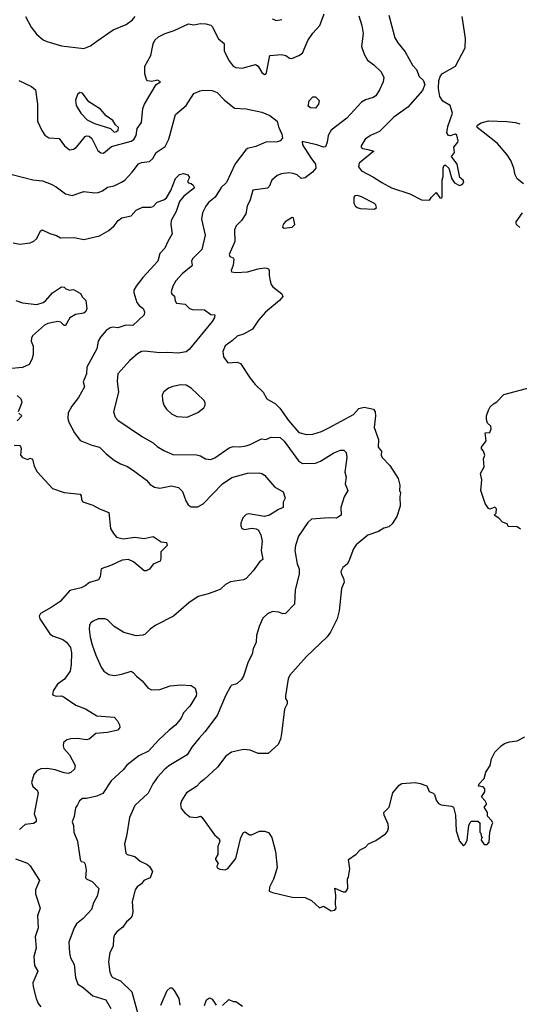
# Model space of a CAD drawing. Extents: x 1966327 to 2147849, y 395140 to 552178.
# Tile 106 of 256: x 1993354 to 1997171, y 487670 to 495189. Entities that reach past the tile are written whole.
import ezdxf

# ---------------------------------------------------------------- set-up
doc = ezdxf.new("R2010")
doc.units = 0

msp = doc.modelspace()

# ---------------------------------------------------------------- linework, layer by layer
at = {"layer": '0CON20XD'}
for points in [[(1993346.7, 494725), (1993445, 494678), (1993476.2, 494655), (1993490, 494545), (1993490, 494415), (1993523, 494343), (1993547.3, 494307.3), (1993577.7, 494287.7), (1993655, 494281.2), (1993695.6, 494225.6), (1993735, 494196), (1993765, 494201.9), (1993785, 494212.9), (1993815, 494247.5), (1993855, 494297.5), (1993865, 494302.9), (1993885, 494300.6), (1993905, 494281.2), (1993951.7, 494191.7), (1993975, 494173.6), (1993995, 494170.5), (1994055, 494221.8), (1994205, 494261.9), (1994226.6, 494273.4), (1994243, 494305), (1994250.6, 494359.4), (1994285.6, 494405), (1994295, 494510), (1994306.9, 494545), (1994396.7, 494693.3), (1994430, 494715), (1994406.7, 494726.7), (1994365, 494716.7), (1994331.7, 494721.7), (1994322.3, 494732.3), (1994310, 494775), (1994310.8, 494835), (1994355.6, 494915), (1994374.4, 495005), (1994387.4, 495032.6), (1994415, 495057.5), (1994466.7, 495085), (1994535, 495108), (1994645, 495156.7), (1994685, 495151.2), (1994735, 495160), (1994776.7, 495156.7), (1994815, 495147.5), (1994825, 495137.5), (1994872, 495042), (1994916.7, 495006.7), (1994916.7, 494955), (1994923.1, 494935), (1994955.5, 494875.5), (1994985.7, 494835.7), (1995006.1, 494823.9), (1995055, 494819.2), (1995155, 494846.9), (1995175, 494833.3), (1995205, 494785.8), (1995225, 494770), (1995235, 494773.8), (1995240.8, 494785), (1995265, 494916), (1995353.6, 494923.6), (1995386.4, 494916.4), (1995416.4, 494896.4), (1995433.6, 494893.6), (1995486.7, 494915), (1995516, 494935), (1995555, 495030), (1995595, 495086.7), (1995648, 495145), (1995680, 495235)], [(1993398.8, 495215), (1993442.4, 495132.4), (1993485, 495076.2), (1993535, 495036.2), (1993562.7, 495022.7), (1993675, 494990), (1993845, 494970), (1993895, 494989.2), (1993945, 495026), (1994067.9, 495112.1), (1994167, 495153), (1994215, 495188.8), (1994236.6, 495213.4)], [(1995945, 495218.8), (1995968.1, 495145), (1995978.9, 495085), (1995966.9, 494985), (1995985.5, 494925.5), (1996010.9, 494880.9), (1996060.8, 494845), (1996114.2, 494795), (1996135, 494750), (1996131.2, 494715), (1996104.3, 494655), (1996075, 494608), (1996055.6, 494594.4), (1995995, 494577.1), (1995965, 494559.2), (1995853.6, 494436.4), (1995735, 494345.8), (1995710.6, 494305), (1995704.4, 494255), (1995691.3, 494218.7), (1995674.3, 494215.7), (1995625, 494233.1), (1995512, 494258), (1995515, 494232.5), (1995578.4, 494135), (1995615.3, 494085), (1995617.8, 494055), (1995591.8, 494025), (1995535, 493982.5), (1995505, 493975.6), (1995474.3, 494005), (1995444.8, 494014.8), (1995411.3, 494018.7), (1995355, 494013.5), (1995321.5, 493998.5), (1995281.4, 493965), (1995259.4, 493915), (1995247.8, 493902.2), (1995135, 493886.7), (1995114.7, 493815), (1995092.8, 493765), (1995082.2, 493707.8), (1995048.6, 493655), (1995007.1, 493615), (1994994.4, 493585), (1994997.1, 493495), (1994954, 493395), (1994960.8, 493380.8), (1994985, 493371.2), (1994990.8, 493360.8), (1994985.4, 493315), (1994970.6, 493275), (1994973, 493263), (1995005, 493259.2), (1995095, 493264.3), (1995175.9, 493285.9), (1995225, 493294), (1995241.2, 493291.2), (1995255.7, 493285.7), (1995260, 493275), (1995259.2, 493235), (1995267.1, 493195), (1995275, 493166.7), (1995288.7, 493148.7), (1995356.7, 493095), (1995363.8, 493075), (1995338.6, 493045), (1995233, 492957), (1995180, 492895), (1995133.8, 492825), (1995065, 492786.7), (1995015, 492773.3), (1994981.4, 492738.6), (1994925, 492698.8), (1994906, 492655), (1994911.2, 492615), (1994945, 492568.8), (1995015, 492573.3), (1995040, 492565), (1995115, 492451.2), (1995153.4, 492403.4), (1995213.9, 492343.9), (1995243.3, 492295), (1995307.5, 492255), (1995341.7, 492221.7), (1995407.7, 492127.7), (1995486.8, 492036.8), (1995545, 492020.6), (1995594.3, 492024.3), (1995658.8, 492045), (1995715, 492073.3), (1995903.3, 492175), (1995945, 492220), (1995985, 492230), (1996057.5, 492215), (1996070, 492195), (1996073.6, 492163.6), (1996062.5, 492075), (1996094.3, 491984.3), (1996093.3, 491925), (1996117.5, 491895), (1996117.1, 491865), (1996124, 491845), (1996181.2, 491785), (1996245.6, 491685.6), (1996258, 491635), (1996256, 491595), (1996263.8, 491575), (1996258.8, 491545), (1996260.8, 491475), (1996235.8, 491395), (1996199.8, 491340.2), (1996175, 491315.8), (1996135, 491305.6), (1996095, 491281.9), (1996015, 491254.2), (1995925, 491180), (1995905, 491147.5), (1995870, 491055), (1995855, 491032.5), (1995822.5, 491005), (1995807.5, 490975), (1995813, 490953), (1995827.5, 490925), (1995832.5, 490895), (1995813.9, 490846.1), (1995794, 490675), (1995778.8, 490615), (1995728.3, 490511.7), (1995704.2, 490475.8), (1995545, 490326.2), (1995417.5, 490185), (1995405, 490156.7), (1995384.6, 490025), (1995386.2, 490006.2), (1995397.1, 489985), (1995397.1, 489965), (1995378.1, 489925), (1995353.8, 489735), (1995346.2, 489695), (1995330, 489655), (1995253.3, 489586.7), (1995175, 489586), (1995115, 489610.8), (1995065, 489615.7), (1994973.4, 489596.6), (1994930, 489565)], [(1996175, 495223.3), (1996220.3, 495050.3), (1996242.5, 495012.5), (1996300, 494945), (1996355, 494842.5), (1996385, 494808.8), (1996405, 494756), (1996437.3, 494727.3), (1996448.2, 494695), (1996431.1, 494648.9), (1996318.8, 494521.2), (1996213.5, 494445), (1996102.5, 494335), (1996035, 494304), (1995994, 494276), (1995962, 494225), (1995963.3, 494215), (1995975.9, 494205.9), (1996015, 494197.1), (1996060, 494185), (1995948.9, 494095), (1995942.5, 494065), (1995965, 494035.5), (1996057.7, 493987.7), (1996120.6, 493945), (1996195, 493905.4), (1996335, 493858.8), (1996425, 493812.5), (1996485, 493810), (1996500, 493835), (1996535, 493870), (1996565, 493830), (1996575, 493827.5), (1996582.5, 493835), (1996581.2, 493965), (1996588.8, 493991.2), (1996589.2, 494055), (1996595, 494072.5), (1996605, 494080), (1996632.5, 494055), (1996656.7, 493975), (1996675, 493942.5), (1996715, 493923.3), (1996735, 493930), (1996746.7, 493945), (1996742.5, 493965), (1996717.5, 493985), (1996696.7, 494085), (1996653.6, 494143.6), (1996676.7, 494175), (1996672, 494215), (1996702.5, 494255), (1996704.2, 494265), (1996695, 494306.7), (1996685, 494314), (1996672, 494312), (1996645, 494302.9), (1996630, 494305), (1996617.5, 494325), (1996623.9, 494375), (1996660, 494475), (1996643.5, 494535), (1996586.9, 494566.9), (1996563.6, 494603.6), (1996552.6, 494665), (1996556.2, 494725), (1996569.6, 494760.4), (1996585, 494779.2), (1996685, 494835.7), (1996757.5, 494975), (1996760, 495045), (1996735, 495212.5)], [(1995283.3, 495195), (1995315.6, 495184.4), (1995358.3, 495191.7)], [(1993296.8, 494006.8), (1993455.5, 493965.5), (1993529.1, 493959.1), (1993595, 493934.2), (1993633.2, 493913.2), (1993705, 493860), (1993755, 493847.5), (1993845, 493878), (1993927.3, 493867.3), (1993955, 493870.8), (1993986.4, 493883.6), (1994025, 493910), (1994075, 493921.4), (1994132.4, 493947.6), (1994158, 493965), (1994214.2, 494025.8), (1994260.9, 494089.1), (1994285, 494100), (1994345, 494107.1), (1994370.6, 494129.4), (1994395.8, 494175), (1994465, 494220), (1994493.2, 494276.8), (1994545.6, 494464.4), (1994627, 494533), (1994685.5, 494624.5), (1994732.7, 494647.3), (1994755, 494650.8), (1994825, 494648.6), (1994864, 494634), (1994917.6, 494577.6), (1994995, 494514.4), (1995085, 494508.1), (1995205, 494482.5), (1995265, 494458.1), (1995322.6, 494415), (1995331.1, 494371.1), (1995356.7, 494315), (1995361.4, 494285), (1995344.3, 494265), (1995325, 494256.2), (1995235, 494253.8), (1995158, 494222), (1995095, 494205.6), (1995080.8, 494195), (1995001.7, 494088.3), (1994935, 493945.8), (1994892.9, 493907.1), (1994848.6, 493835), (1994797.8, 493792.2), (1994775.4, 493764.6), (1994751.9, 493715), (1994743.1, 493665), (1994770.6, 493545), (1994745.6, 493435), (1994675, 493363.8), (1994667.5, 493345), (1994671.1, 493315), (1994663.3, 493305), (1994595, 493248.7), (1994547.8, 493195), (1994524.3, 493155), (1994511.2, 493111.2), (1994515.8, 493095.8), (1994538.1, 493078.1), (1994541.4, 493041.4), (1994552.5, 493025), (1994617.3, 493017.3), (1994652, 492985), (1994675, 492975.6), (1994765, 492972.5), (1994815, 492938), (1994846, 492936), (1994842, 492915), (1994824.4, 492885), (1994648.4, 492671.6), (1994625, 492653.3), (1994565, 492643.6), (1994485, 492648.9), (1994424.4, 492645.6), (1994308.5, 492658.5), (1994286.2, 492655), (1994255, 492636.9), (1994195, 492586.3), (1994103.3, 492485), (1994098.3, 492428.3), (1994110, 492345), (1994072, 492195), (1994083.8, 492155), (1994105, 492131.2), (1994293.7, 492003.7), (1994375, 491957.1), (1994405, 491929.2), (1994455, 491899.2), (1994525, 491868.6), (1994705.7, 491865.7), (1994735, 491858), (1994775, 491836), (1994815, 491832), (1994845, 491844.2), (1994955, 491919.5), (1994985, 491929.1), (1995035, 491927.5), (1995084.5, 491935.5), (1995116.2, 491945), (1995175, 491977.1), (1995201.8, 491988.2), (1995235, 491983.8), (1995275, 492002.6), (1995345, 491998.7), (1995375, 491971.1), (1995485, 491821.8), (1995515, 491800.4), (1995615, 491801.6), (1995652.3, 491817.7), (1995755, 491882.1), (1995805, 491903.1), (1995831.1, 491901.1), (1995849.2, 491885), (1995854.3, 491845), (1995837.5, 491735), (1995848.9, 491695), (1995840.8, 491645), (1995862, 491595), (1995834.4, 491545), (1995808.6, 491465), (1995810, 491405), (1995775, 491383.1), (1995715, 491386.4), (1995583.3, 491375), (1995555, 491348.8), (1995484.3, 491245.7)], [(1994075, 494331.4), (1994095, 494334.4), (1994106.9, 494345), (1994109.4, 494365), (1994085.5, 494385.5), (1994065, 494420), (1994015, 494454.2), (1993972.9, 494505), (1993883.2, 494563.2), (1993835, 494628.8), (1993815, 494633.8), (1993795, 494618.8), (1993780.6, 494575), (1993785.6, 494535), (1993821.4, 494475), (1993870, 494425), (1993925, 494395.4), (1994048.1, 494358.1), (1994075, 494331.4)], [(1995615, 494513.3), (1995575, 494517.5), (1995558.3, 494528.3), (1995565, 494570), (1995595, 494600), (1995615, 494600), (1995641.7, 494571.7), (1995636.7, 494545), (1995615, 494513.3)], [(1997202.7, 493935), (1997155.7, 493975), (1997138.6, 494005), (1997130, 494055), (1997105.6, 494115), (1997077.9, 494157.9), (1997004.3, 494245), (1996895, 494330.8), (1996850, 494365), (1996845.8, 494375), (1996850.8, 494385), (1996878.8, 494401.2), (1996935, 494417.1), (1997075, 494412.1), (1997143.3, 494403.3), (1997175.2, 494395.2)], [(1993305, 493485.8), (1993355, 493474.3), (1993435.5, 493484.5), (1993462.1, 493497.9), (1993485, 493518.8), (1993513, 493577), (1993525, 493583.8), (1993585, 493556), (1993635, 493541.2), (1993665, 493524), (1993770, 493525), (1993845, 493510), (1993965, 493538.6), (1994035, 493580.8), (1994075, 493614.2), (1994106, 493655), (1994135, 493675.6), (1994205, 493691.4), (1994245, 493733.8), (1994292.4, 493757.6), (1994355, 493756.5), (1994375, 493763.3), (1994404, 493795), (1994455, 493813.6), (1994475, 493830), (1994510, 493885), (1994545, 493976.2), (1994575, 494007.1), (1994605, 494015.8), (1994640, 494005), (1994652.5, 493985), (1994637.5, 493955), (1994645, 493942.5), (1994665, 493937.5), (1994680, 493925), (1994690, 493905), (1994608.9, 493841.1), (1994575, 493801.2), (1994549.2, 493725), (1994512, 493655), (1994510, 493625), (1994520, 493555), (1994486.1, 493496.1), (1994464.3, 493445), (1994425.7, 493404.3), (1994408.6, 493345), (1994295, 493220), (1994243.1, 493155), (1994226.9, 493125), (1994227.1, 493105), (1994250.5, 493030.5), (1994266.1, 493006.1), (1994298, 492985), (1994308, 492958), (1994306.4, 492935), (1994217.5, 492855), (1994165, 492856.9), (1994105, 492836.9), (1994065, 492842), (1994045, 492835.7), (1994015, 492815.8), (1993970.8, 492765), (1993954.2, 492735), (1993942.9, 492675), (1993867.1, 492535), (1993863.8, 492485), (1993838.8, 492425), (1993848.8, 492385), (1993804.5, 492305), (1993753, 492237), (1993726, 492186), (1993721.9, 492145), (1993730, 492115), (1993772.5, 492035), (1993816.6, 491976.6), (1993905, 491940.6), (1993965, 491925.5), (1994014.6, 491874.6), (1994076.4, 491826.4), (1994125, 491798.1), (1994177.4, 491777.4), (1994235, 491739.2), (1994322.4, 491672.4), (1994350.7, 491640.7), (1994385, 491618.6), (1994425, 491611.9), (1994515, 491630), (1994567.6, 491617.6), (1994597.4, 491587.4), (1994624.5, 491514.5), (1994642, 491485), (1994665, 491469.2), (1994715, 491470), (1994755, 491492.2), (1994904.4, 491645), (1994975, 491692.2), (1995095, 491726.7), (1995185, 491729.2), (1995205, 491724.3), (1995225, 491710.6), (1995300.8, 491620.8), (1995366.7, 491585), (1995382.5, 491535), (1995366.7, 491505), (1995366.9, 491463.1), (1995330.7, 491449.3), (1995263.6, 491406.4), (1995225, 491395.6), (1995105, 491415.7), (1995085, 491410), (1995058, 491385), (1995044.1, 491344.1), (1995044.1, 491324.1), (1995052.5, 491305), (1995075, 491296.2), (1995125, 491307.1), (1995162.1, 491302.1), (1995175, 491293.8), (1995197.5, 491255), (1995207.1, 491207.1), (1995198.9, 491135), (1995212.9, 491067.1), (1995188.8, 491051.2), (1995139.3, 490980.7), (1995085, 490922.5), (1995065, 490913.1), (1994965, 490897.5), (1994926.2, 490875), (1994888.9, 490841.1), (1994865, 490831.1), (1994795, 490804.4), (1994718.8, 490785), (1994645.8, 490735), (1994528.8, 490635), (1994395, 490565.7), (1994351.2, 490535), (1994312.3, 490497.7), (1994295, 490490), (1994245, 490484), (1994150.9, 490510.9), (1994076.2, 490555), (1994025.6, 490605.6), (1994005, 490614), (1993955, 490613.3), (1993915, 490596.7), (1993897.3, 490582.7), (1993888, 490565), (1993885.8, 490535), (1993892.7, 490475), (1993908.8, 490415), (1993935, 490336), (1993975.8, 490245.8), (1993996.2, 490215), (1994035, 490190), (1994075, 490182.5), (1994135, 490192.2), (1994205, 490213.3), (1994222.5, 490205), (1994246.1, 490176.1), (1994289.5, 490139.5), (1994336.7, 490085), (1994361.2, 490071.2), (1994425.5, 490074.5), (1994505, 490102.7), (1994585, 490109.5), (1994665, 490104), (1994696.2, 490085), (1994705.7, 490045.7), (1994702.5, 490025), (1994655, 489946), (1994605.7, 489895), (1994587.8, 489855), (1994545, 489802.9), (1994496, 489765), (1994415, 489688.1), (1994337.4, 489602.6), (1994265, 489568.6), (1994172.4, 489497.6), (1994145, 489462), (1994053.6, 489376.4), (1993989.7, 489280.3), (1993945, 489259.2), (1993865, 489242.5), (1993835, 489242.5), (1993812, 489225), (1993795.6, 489194.4), (1993779.5, 489170.5), (1993771.4, 489105), (1993756.2, 489065), (1993765.8, 489035.8), (1993768.8, 488985), (1993796.2, 488915), (1993817.5, 488775), (1993825, 488760), (1993846.4, 488756.4), (1993855, 488740), (1993861.2, 488695), (1993856.7, 488635), (1993867.5, 488625), (1993908.8, 488608.8), (1993960, 488555), (1993945.7, 488495), (1993918, 488445), (1993902.2, 488395), (1993840, 488325), (1993789.4, 488285), (1993770.8, 488255), (1993730.8, 488145), (1993734.2, 488064.2), (1993742.5, 488025), (1993771.4, 487975), (1993780, 487875), (1993798, 487825), (1993839.1, 487799.1), (1993912.2, 487735), (1994012.5, 487705), (1994050.5, 487639.5)], [(1996065, 493742.5), (1996080, 493755), (1996076.2, 493775), (1996066.2, 493785), (1995965, 493837.1), (1995935, 493847.1), (1995913.8, 493845), (1995908, 493835), (1995907, 493787), (1995917, 493767), (1995932.5, 493755), (1995955, 493746.7), (1996065, 493742.5)], [(1997175, 493603.3), (1997150, 493625), (1997147.5, 493635), (1997147.5, 493645), (1997195.8, 493715)], [(1995375, 493596.7), (1995435, 493604), (1995456.7, 493625), (1995446.7, 493675), (1995435, 493680), (1995381.9, 493645), (1995367.5, 493625), (1995363.3, 493605), (1995375, 493596.7)], [(1993325, 493044.4), (1993375, 493027.8), (1993485, 493015.6), (1993535, 493030.6), (1993555.4, 493044.6), (1993605, 493103.8), (1993675, 493148.8), (1993695, 493147.5), (1993707.5, 493135), (1993735, 493123.8), (1993765, 493130), (1993819.3, 493099.3), (1993835, 493070), (1993860, 493045), (1993867.5, 492985), (1993859.3, 492960.7), (1993845, 492947.5), (1993781.9, 492938.1), (1993737.5, 492912.5), (1993705, 492853.8), (1993695, 492854), (1993668.3, 492878.3), (1993645, 492885.8), (1993570.3, 492869.7), (1993543.4, 492856.6), (1993452.5, 492775), (1993443.6, 492756.4), (1993443.3, 492735), (1993456.7, 492695), (1993456.4, 492633.6), (1993447.5, 492595), (1993427.5, 492555), (1993375.9, 492534.1), (1993266.4, 492523.6)], [(1994635, 492154.2), (1994715, 492188.8), (1994760, 492225), (1994772.5, 492245), (1994772.5, 492265), (1994760, 492285), (1994665, 492376.2), (1994625, 492398), (1994585, 492402), (1994525, 492388), (1994492.5, 492375), (1994455, 492346.7), (1994444, 492325), (1994446, 492285), (1994456, 492245), (1994476.2, 492215), (1994515, 492180), (1994555, 492159.2), (1994635, 492154.2)], [(1997179.3, 491299.3), (1997155, 491316.7), (1997085, 491320), (1997079.3, 491339.3), (1997042.7, 491352.7), (1997015, 491382.5), (1996980, 491405), (1996995, 491420), (1996997.5, 491455), (1996985, 491466.2), (1996945, 491452.5), (1996935, 491457.5), (1996910.8, 491495), (1996878, 491595), (1996885.6, 491675), (1996873.8, 491725), (1996904, 491775), (1996896.7, 491835), (1996908.8, 491865), (1996897.5, 491895), (1996883, 491913), (1996882.5, 491925), (1996917, 491973), (1996910, 492035), (1996945, 492037.5), (1996956.2, 492065), (1996952.5, 492085), (1996929.3, 492109.3), (1996920, 492135), (1996920, 492165), (1996935, 492207.5), (1996948.3, 492231.7), (1996973.6, 492256.4), (1996999.3, 492270.7), (1997052.3, 492327.7), (1997265, 492383.8)], [(1993335, 492318.8), (1993362.5, 492295), (1993369.3, 492279.3), (1993370, 492265), (1993343.8, 492195)], [(1993346.7, 492185), (1993370, 492165), (1993336, 492125)], [(1993311.2, 491941.2), (1993355, 491936.7), (1993360.7, 491930.7), (1993366.2, 491915), (1993361.2, 491865), (1993375, 491846.7), (1993415, 491831.2), (1993435, 491840), (1993453, 491833), (1993465, 491780), (1993487.7, 491737.7), (1993605, 491608.8), (1993695, 491579.2), (1993815.4, 491565.4), (1993823.4, 491553.4), (1993826.4, 491525), (1993837.9, 491507.9), (1993912.3, 491482.3), (1993963.1, 491453.1), (1994036.2, 491425), (1994049.2, 491305), (1994070, 491265), (1994095, 491238.8), (1994145, 491224), (1994235, 491237.5), (1994305, 491228), (1994375, 491243.3), (1994435, 491203.3), (1994475, 491197.5), (1994480, 491175), (1994432.5, 491125), (1994432.5, 491075), (1994426.7, 491055), (1994375, 491032.5), (1994345, 490992.5), (1994320, 490980), (1994305, 490981.2), (1994225, 491050), (1994185, 491066.7), (1994136.8, 491063.2), (1994055, 491022.9), (1993977.5, 490995), (1993968.8, 490935), (1993957.3, 490912.7), (1993887.3, 490892.7), (1993855, 490866), (1993825, 490850.8), (1993738.6, 490831.4), (1993662.6, 490747.4), (1993595, 490700.6), (1993513.3, 490655), (1993504, 490635), (1993509.2, 490615), (1993585, 490498.6), (1993605, 490484.4), (1993685, 490456.9), (1993711.4, 490435), (1993743.1, 490395), (1993750, 490355), (1993748, 490265), (1993739.6, 490215), (1993695.7, 490154.2), (1993644.4, 490115), (1993610, 490065), (1993603.8, 490033.8), (1993634.2, 490024.2), (1993675, 490025.6), (1993695, 490016.9), (1993783.1, 489955), (1993856.6, 489926.6), (1993945, 489874.2), (1994075, 489863.8), (1994102, 489835), (1994116.4, 489803.6), (1994118.8, 489785), (1994105, 489763.3), (1994025, 489745.7), (1993935, 489737.5), (1993885, 489696), (1993865, 489690), (1993795, 489701.1), (1993745, 489698.6), (1993715, 489690), (1993689.5, 489670.5), (1993685.6, 489645), (1993691.5, 489625), (1993735.7, 489575), (1993777.5, 489495), (1993774.2, 489465), (1993745, 489439.4), (1993725, 489433.5), (1993693, 489437), (1993625, 489460.9), (1993565, 489470.6), (1993515, 489469.4), (1993485, 489454.2), (1993463.5, 489425), (1993445.7, 489365), (1993455, 489333.3), (1993486.7, 489305), (1993495.9, 489285.9), (1993465.7, 489125), (1993479.4, 489085), (1993480, 489065), (1993460, 489050), (1993395, 489043.1), (1993351.8, 489005)], [(1995484.3, 491245.7), (1995462, 491175), (1995457.5, 491135), (1995474.3, 491035), (1995489.2, 490995), (1995489.2, 490955), (1995458.1, 490835), (1995454, 490725), (1995385, 490656), (1995365, 490652), (1995333.9, 490666.1), (1995285, 490670), (1995247, 490653), (1995211.7, 490618.3), (1995183.8, 490555), (1995163.6, 490486.4), (1995160, 490435), (1995137.5, 490385), (1995130, 490345), (1995098.8, 490285), (1995063.8, 490175), (1995048.3, 490151.7), (1995012.3, 490117.7), (1994975, 490107.5), (1994965, 490097.5), (1994925.8, 490025), (1994863.7, 489876.3), (1994769.4, 489750.6), (1994725, 489702), (1994670, 489635), (1994635, 489574.2), (1994495, 489490.6), (1994458.6, 489461.4), (1994407.1, 489405), (1994372.5, 489355), (1994335, 489283.8), (1994235, 489188.8), (1994193.4, 489096.6), (1994171.5, 488955), (1994155.6, 488895), (1994164.2, 488825), (1994176.7, 488815), (1994235, 488800), (1994275, 488764.4), (1994327.4, 488737.4), (1994345, 488722.5), (1994367.8, 488685), (1994352, 488635), (1994303.6, 488616.4), (1994285, 488590.8), (1994252, 488568), (1994235.8, 488545), (1994214.4, 488455), (1994218, 488378), (1994214.2, 488345.8), (1994202.9, 488327.1), (1994170.3, 488299.7), (1994141.7, 488258.3), (1994095.4, 488224.6), (1994078.5, 488201.5), (1994070.9, 488175), (1994067.5, 488115), (1994043, 488067), (1994032.9, 487995), (1994042.5, 487915), (1994055.7, 487885), (1994066, 487875), (1994125, 487850), (1994210.6, 487765), (1994265, 487570)], [(1994930, 489565), (1994865, 489482.5), (1994763.6, 489386.4), (1994733.8, 489365), (1994705.8, 489334.2), (1994630, 489285), (1994591.2, 489225), (1994583.8, 489195), (1994587.5, 489165), (1994615, 489132.5), (1994655, 489102.5), (1994705, 489096.7), (1994735, 489107.5), (1994745, 489100), (1994842.5, 488965), (1994877.5, 488935), (1994882.5, 488915), (1994867.5, 488875), (1994867.5, 488815), (1994850, 488785), (1994850, 488775), (1994870, 488745), (1994860, 488725), (1994863, 488713), (1994883, 488703), (1994923, 488697), (1994945, 488707.5), (1995006.7, 488785), (1995044.2, 488945), (1995065, 488982.5), (1995077, 488987), (1995110, 488965), (1995125, 488963.8), (1995187, 488993), (1995223.6, 488993.6), (1995255, 488983.3), (1995281.2, 488945), (1995308.3, 488838.3), (1995321.2, 488715), (1995308, 488672), (1995293.3, 488625), (1995262.5, 488565), (1995260, 488535), (1995285, 488523.3), (1995435, 488487.5), (1995535, 488486.7), (1995583.6, 488463.6), (1995645, 488406.7), (1995675, 488420), (1995733.6, 488383.6), (1995760.7, 488389.3), (1995772.5, 488405), (1995767.5, 488435), (1995770, 488505), (1995761.7, 488558.3), (1995825, 488530), (1995845, 488530), (1995862.5, 488555), (1995857.5, 488625), (1995866.7, 488645), (1995876.2, 488705), (1995867.5, 488775), (1995925, 488816.2), (1995955, 488851.2), (1995995, 488870), (1996020, 488895), (1996075, 488922.5), (1996148.3, 488971.7), (1996165, 488990), (1996171.7, 489018.3), (1996170, 489045), (1996138.8, 489115), (1996136.2, 489135), (1996175.8, 489175), (1996203.8, 489285), (1996253.3, 489345), (1996275, 489356), (1996375, 489363.8), (1996415, 489356.7), (1996465, 489337.5), (1996483.3, 489295), (1996512.7, 489282.7), (1996522.1, 489272.1), (1996535, 489230), (1996554, 489205), (1996575, 489194.6), (1996653.2, 489183.2), (1996668, 489175), (1996682.5, 489115), (1996690, 488995), (1996713.8, 488915), (1996745, 488880), (1996760, 488895), (1996772.5, 488925), (1996786.7, 489035), (1996795, 489060), (1996805, 489070), (1996855, 489070), (1996870, 489055), (1996870, 488985), (1996878.3, 488978.3), (1996880, 488955), (1996890, 488945), (1996881.7, 488938.3), (1996880, 488925), (1996901.7, 488891.7), (1996925, 488890), (1996941.7, 488908.3), (1996946.7, 488985), (1996963, 489047), (1996970, 489055), (1996960, 489075), (1996928.3, 489108.3), (1996927.5, 489135), (1996902.5, 489175), (1996920, 489195), (1996920, 489205), (1996910, 489225), (1996882.5, 489255), (1996907.7, 489292.3), (1996906.7, 489315), (1996895, 489330), (1996860, 489335), (1996863.3, 489355), (1996902.5, 489395), (1996916.1, 489443.9), (1996948.8, 489495), (1996958.8, 489545), (1996984.1, 489595.9), (1997033.3, 489645), (1997058.8, 489661.2), (1997095, 489676), (1997155, 489681.2), (1997213.6, 489713.6)], [(1993322.1, 488782.1), (1993415, 488748), (1993435, 488728.8), (1993506, 488615), (1993475.6, 488545), (1993475.7, 488515), (1993510, 488405), (1993489.4, 488345), (1993495.7, 488255), (1993471.5, 488185), (1993480.3, 488099.7), (1993462.9, 488035), (1993467.4, 487967.4), (1993492.7, 487922.7), (1993455.5, 487835), (1993457.4, 487802.6), (1993479.2, 487715), (1993495.7, 487675.7), (1993515, 487652.3)], [(1994433.3, 487665), (1994482, 487775), (1994505, 487796.7), (1994516, 487796), (1994535, 487776.7), (1994570, 487715), (1994576.7, 487665)], [(1994765, 487660), (1994782.5, 487705), (1994805, 487720), (1994825, 487710), (1994855, 487663.8)], [(1994905, 487662.5), (1994953, 487707), (1994985, 487692.5), (1995005, 487692.5), (1995057.5, 487655)]]:
    msp.add_lwpolyline(points, dxfattribs=at)

doc.saveas('drawing.dxf')
